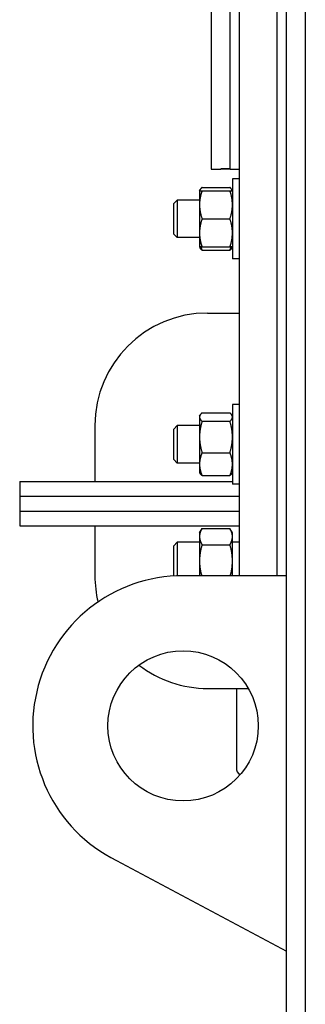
# Model space of a CAD drawing. Header units: inches. Extents: x 36 to 1719, y -84 to 1122.
# Tile 82 of 256: x 680.37 to 684.17, y 287.21 to 300.33. Entities that reach past the tile are written whole.
import ezdxf

# ---------------------------------------------------------------- set-up
doc = ezdxf.new("R2010")
doc.units = ezdxf.units.IN
doc.header["$LTSCALE"] = 48
doc.header["$MEASUREMENT"] = 0
doc.layers.add('Visible (ANSI)', color=7, linetype='Continuous', lineweight=30)

msp = doc.modelspace()

# ---------------------------------------------------------------- linework, layer by layer
at = {"layer": 'Visible (ANSI)'}
for p, q in [((683.91768, 283.17193), (683.91768, 348.67193)), ((684.16768, 348.67193), (684.16768, 283.17193)), ((683.29268, 292.92193), (683.29268, 334.0367)), ((683.79268, 292.92193), (683.79268, 334.0367)), ((682.91768, 301.50216), (682.91768, 298.33677)), ((683.16768, 298.34158), (683.16768, 301.50424)), ((683.16768, 298.33677), (683.16768, 301.50424)), ((682.91768, 298.33677), (683.04268, 298.33677)), ((683.16768, 298.34158), (683.04268, 298.34158)), ((683.04268, 298.33677), (683.04268, 298.34158)), ((683.04268, 298.34158), (683.16768, 298.34158)), ((683.04268, 298.34158), (683.04268, 298.33677)), ((683.16768, 298.33677), (683.04268, 298.33677)), ((683.16768, 298.33677), (683.16768, 298.34158)), ((683.16768, 298.33677), (683.29268, 298.33677)), ((683.29268, 298.20605), (683.19888, 298.20605)), ((683.19888, 298.20605), (683.19888, 297.14355)), ((682.76088, 298.0498), (682.76852, 298.06303)), ((682.79438, 298.09306), (683.16539, 298.09306)), ((683.19888, 298.0498), (683.19124, 298.06303)), ((682.76088, 298.0498), (682.76088, 297.8623)), ((682.79438, 298.0498), (683.16539, 298.0498)), ((682.41768, 297.87761), (682.46345, 297.9248)), ((682.41768, 297.47199), (682.41768, 297.87761)), ((682.76088, 297.9248), (682.46345, 297.9248)), ((682.46345, 297.9248), (682.46345, 297.4248)), ((682.76088, 297.8623), (682.76088, 297.4873)), ((682.79438, 297.6748), (683.16539, 297.6748)), ((682.41768, 297.47199), (682.46345, 297.4248)), ((682.76088, 297.4248), (682.46345, 297.4248)), ((682.76088, 297.4873), (682.76088, 297.2998)), ((682.76088, 297.2998), (682.76852, 297.28657)), ((682.79438, 297.2998), (683.16539, 297.2998)), ((683.19888, 297.2998), (683.19124, 297.28657)), ((682.79438, 297.25654), (683.16539, 297.25654)), ((683.29268, 297.14355), (683.19888, 297.14355)), ((682.86918, 296.42043), (683.29268, 296.42043)), ((683.29268, 295.20395), (683.19888, 295.20395)), ((683.19888, 295.20395), (683.19888, 294.14145)), ((682.76088, 295.0477), (682.76852, 295.06093)), ((682.76088, 295.0477), (682.76088, 295.03492)), ((682.79438, 295.09096), (683.16539, 295.09096)), ((683.19888, 295.0477), (683.19124, 295.06093)), ((681.36918, 294.92043), (681.36918, 294.17643)), ((682.41768, 294.87551), (682.46345, 294.9227)), ((682.76088, 294.9227), (682.46345, 294.9227)), ((682.46345, 294.9227), (682.46345, 294.4227)), ((682.76088, 295.03492), (682.76088, 294.76976)), ((682.79438, 294.97888), (683.16539, 294.97888)), ((682.41768, 294.46989), (682.41768, 294.87551)), ((682.76088, 294.76976), (682.76088, 294.40753)), ((682.79438, 294.56063), (683.16539, 294.56063)), ((682.41768, 294.46989), (682.46345, 294.4227)), ((682.76088, 294.4227), (682.46345, 294.4227)), ((682.76088, 294.40753), (682.76088, 294.2977)), ((682.76088, 294.2977), (682.76852, 294.28447)), ((683.19888, 294.2977), (683.19124, 294.28447)), ((680.36918, 294.17643), (680.36918, 293.97943)), ((680.36918, 294.17643), (683.19888, 294.17643)), ((682.79438, 294.25444), (683.16539, 294.25444)), ((683.29268, 294.14145), (683.19888, 294.14145)), ((680.36918, 293.97993), (680.36918, 293.78243)), ((680.36918, 293.97993), (683.29268, 293.97993)), ((680.36918, 293.97943), (683.29268, 293.97943)), ((680.36918, 293.78243), (680.36918, 293.58543)), ((680.36918, 293.78243), (683.29268, 293.78243)), ((680.36918, 293.78243), (683.29268, 293.78243)), ((680.36918, 293.58543), (683.29268, 293.58543)), ((681.36918, 293.58543), (681.36918, 292.92043)), ((682.76088, 293.4937), (682.79438, 293.55171)), ((682.76088, 293.4937), (682.76088, 293.44346)), ((682.79438, 293.55171), (683.16539, 293.55171)), ((683.19888, 293.4937), (683.16539, 293.55171)), ((683.19888, 293.44346), (683.19888, 293.4937)), ((682.41768, 293.32151), (682.46345, 293.3687)), ((682.76088, 293.3687), (682.46345, 293.3687)), ((682.46345, 293.3687), (682.46345, 292.92036)), ((682.76088, 293.44346), (682.76088, 293.1187)), ((683.19888, 293.1187), (683.19888, 293.44346)), ((683.29268, 293.3687), (683.19888, 293.3687)), ((682.41768, 292.91802), (682.41768, 293.32151)), ((682.79438, 293.3352), (683.16539, 293.3352)), ((682.76088, 293.1187), (682.76088, 292.92193)), ((683.19888, 292.92193), (683.19888, 293.1187)), ((683.91768, 292.92193), (682.54268, 292.92193)), ((682.86918, 291.42043), (683.40957, 291.42043)), ((683.25118, 291.42043), (683.25118, 290.36443)), ((681.65686, 289.1288), (683.91768, 287.92193))]:
    msp.add_line(p, q, dxfattribs=at)
msp.add_circle((682.54268, 290.92193), 1, dxfattribs=at)
for centre, radius, start, end in [((682.86918, 294.92043), 1.5, 90, 180), ((682.54268, 290.92193), 2, 90, 243.710265), ((682.86918, 292.92043), 1.5, 180, 193.485132), ((682.86918, 292.92043), 1.5, 232.45561, 270), ((683.37618, 290.36443), 0.125, 180, 231.382338)]:
    msp.add_arc(centre, radius, start, end, dxfattribs=at)
for points, weights in [([(682.79438, 298.09306), (682.76862, 298.06997), (682.76275, 298.0498)], [1, 1.02892942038, 1.01375847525]), ([(683.19701, 298.0498), (683.19114, 298.06997), (683.16539, 298.09306)], [1.01375847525, 1.02892942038, 1]), ([(682.76088, 298.0498), (682.76088, 298.0498), (682.79438, 298.0498)], [1, 1.0379548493, 1]), ([(682.79438, 298.0498), (682.76088, 297.94932), (682.76088, 297.8623)], [1, 1.0379548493, 1]), ([(683.19888, 297.8623), (683.19888, 297.94932), (683.16539, 298.0498)], [1, 1.0379548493, 1]), ([(683.16539, 298.0498), (683.19888, 298.0498), (683.19888, 298.0498)], [1, 1.0379548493, 1]), ([(682.76088, 297.8623), (682.76088, 297.77528), (682.79438, 297.6748)], [1, 1.0379548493, 1]), ([(683.16539, 297.6748), (683.19888, 297.77528), (683.19888, 297.8623)], [1, 1.0379548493, 1]), ([(682.79438, 297.6748), (682.76088, 297.57432), (682.76088, 297.4873)], [1, 1.0379548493, 1]), ([(683.19888, 297.4873), (683.19888, 297.57432), (683.16539, 297.6748)], [1, 1.0379548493, 1]), ([(682.76088, 297.4873), (682.76088, 297.40028), (682.79438, 297.2998)], [1, 1.0379548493, 1]), ([(683.16539, 297.2998), (683.19888, 297.40028), (683.19888, 297.4873)], [1, 1.0379548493, 1]), ([(682.79438, 297.2998), (682.76088, 297.2998), (682.76088, 297.2998)], [1, 1.0379548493, 1]), ([(682.79438, 297.25654), (682.77672, 297.27238), (682.76852, 297.28657)], [1, 1.01965956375, 1.01895290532]), ([(682.77872, 297.2998), (682.78526, 297.27887), (682.79438, 297.25654)], [1.01477953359, 1.01005189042, 1]), ([(683.16539, 297.25654), (683.1745, 297.27887), (683.18104, 297.2998)], [1, 1.01005189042, 1.01477953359]), ([(683.19888, 297.2998), (683.19888, 297.2998), (683.16539, 297.2998)], [1, 1.0379548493, 1]), ([(683.19124, 297.28657), (683.18305, 297.27238), (683.16539, 297.25654)], [1.01895290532, 1.01965956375, 1]), ([(682.79438, 295.09096), (682.76088, 295.06093), (682.76088, 295.03492)], [1, 1.0379548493, 1]), ([(683.19888, 295.03492), (683.19888, 295.06093), (683.16539, 295.09096)], [1, 1.0379548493, 1]), ([(682.76088, 295.03492), (682.76088, 295.00891), (682.79438, 294.97888)], [1, 1.0379548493, 1]), ([(682.79438, 294.97888), (682.76088, 294.86681), (682.76088, 294.76976)], [1, 1.0379548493, 1]), ([(683.16539, 294.97888), (683.19888, 295.00891), (683.19888, 295.03492)], [1, 1.0379548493, 1]), ([(683.19888, 294.76976), (683.19888, 294.86681), (683.16539, 294.97888)], [1, 1.0379548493, 1]), ([(682.76088, 294.76976), (682.76088, 294.6727), (682.79438, 294.56063)], [1, 1.0379548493, 1]), ([(683.16539, 294.56063), (683.19888, 294.6727), (683.19888, 294.76976)], [1, 1.0379548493, 1]), ([(682.79438, 294.56063), (682.76088, 294.47858), (682.76088, 294.40753)], [1, 1.0379548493, 1]), ([(683.19888, 294.40753), (683.19888, 294.47858), (683.16539, 294.56063)], [1, 1.0379548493, 1]), ([(682.76088, 294.40753), (682.76088, 294.33648), (682.79438, 294.25444)], [1, 1.0379548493, 1]), ([(683.16539, 294.25444), (683.19888, 294.33648), (683.19888, 294.40753)], [1, 1.0379548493, 1]), ([(682.79438, 294.25444), (682.77672, 294.27027), (682.76852, 294.28447)], [1, 1.01965956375, 1.01895290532]), ([(683.19124, 294.28447), (683.18305, 294.27027), (683.16539, 294.25444)], [1.01895290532, 1.01965956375, 1]), ([(682.79438, 293.55171), (682.76088, 293.4937), (682.76088, 293.44346)], [1, 1.0379548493, 1]), ([(683.19888, 293.44346), (683.19888, 293.4937), (683.16539, 293.55171)], [1, 1.0379548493, 1]), ([(682.76088, 293.44346), (682.76088, 293.39321), (682.79438, 293.3352)], [1, 1.0379548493, 1]), ([(683.16539, 293.3352), (683.19888, 293.39321), (683.19888, 293.44346)], [1, 1.0379548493, 1]), ([(682.79438, 293.3352), (682.76088, 293.21918), (682.76088, 293.1187)], [1, 1.0379548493, 1]), ([(683.19888, 293.1187), (683.19888, 293.21918), (683.16539, 293.3352)], [1, 1.0379548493, 1]), ([(682.76088, 293.1187), (682.76088, 293.02629), (682.78888, 292.92193)], [1, 1.03479996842, 1.00578528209]), ([(683.17089, 292.92193), (683.19888, 293.02629), (683.19888, 293.1187)], [1.00578528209, 1.03479996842, 1])]:
    msp.add_rational_spline(points, weights, degree=2, dxfattribs=at)

doc.saveas('drawing.dxf')
